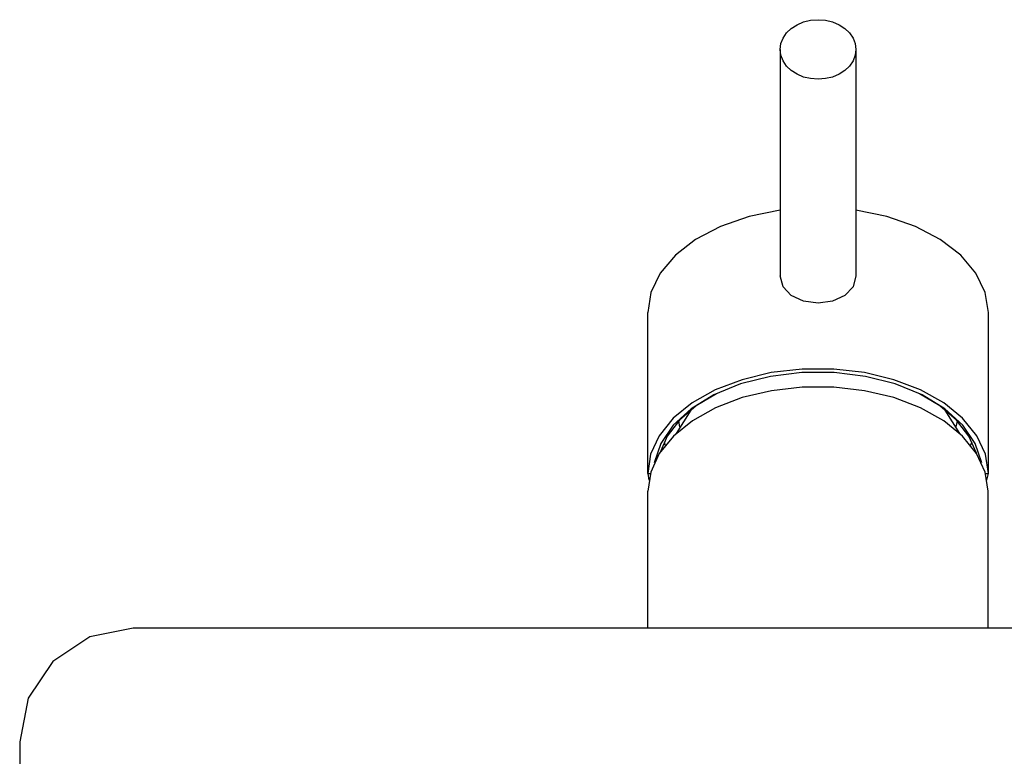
# Model space of a CAD drawing. Header units: millimetres. Extents: x -0.106 to 0.106, y -0.083 to 0.108.
# Tile 3 of 4: x -0.106 to 0.025, y 0.011 to 0.108. Entities that reach past the tile are written whole.
import ezdxf

# ---------------------------------------------------------------- set-up
doc = ezdxf.new("R2010")
doc.units = ezdxf.units.MM
doc.layers.add('BLOCKS', color=3, linetype='Continuous')

msp = doc.modelspace()

# ---------------------------------------------------------------- linework, layer by layer
at = {"layer": 'BLOCKS'}
for points, knots in [([(-0.005, 0.10449), (-0.005, 0.10449), (-0.00493, 0.10372), (-0.00493, 0.10372), (-0.00493, 0.10372), (-0.00493, 0.10372), (-0.00462, 0.10298), (-0.00462, 0.10298), (-0.00462, 0.10298), (-0.00462, 0.10298), (-0.00416, 0.10229), (-0.00416, 0.10229), (-0.00416, 0.10229), (-0.00416, 0.10229), (-0.00355, 0.10171), (-0.00355, 0.10171), (-0.00355, 0.10171), (-0.00355, 0.10171), (-0.00278, 0.10122), (-0.00278, 0.10122), (-0.00278, 0.10122), (-0.00278, 0.10122), (-0.00191, 0.10084), (-0.00191, 0.10084), (-0.00191, 0.10084), (-0.00191, 0.10084), (-0.001, 0.10064), (-0.001, 0.10064), (-0.001, 0.10064), (-0.001, 0.10064), (0, 0.10056), (0, 0.10056), (0, 0.10056), (0, 0.10056), (0.00097, 0.10064), (0.00097, 0.10064), (0.00097, 0.10064), (0.00097, 0.10064), (0.00191, 0.10084), (0.00191, 0.10084), (0.00191, 0.10084), (0.00191, 0.10084), (0.00278, 0.10122), (0.00278, 0.10122), (0.00278, 0.10122), (0.00278, 0.10122), (0.00352, 0.10171), (0.00352, 0.10171), (0.00352, 0.10171), (0.00352, 0.10171), (0.00416, 0.10229), (0.00416, 0.10229), (0.00416, 0.10229), (0.00416, 0.10229), (0.00462, 0.10298), (0.00462, 0.10298), (0.00462, 0.10298), (0.00462, 0.10298), (0.0049, 0.10372), (0.0049, 0.10372), (0.0049, 0.10372), (0.0049, 0.10372), (0.005, 0.10449), (0.005, 0.10449), (0.005, 0.10449), (0.005, 0.10449), (0.0049, 0.10526), (0.0049, 0.10526), (0.0049, 0.10526), (0.0049, 0.10526), (0.00462, 0.106), (0.00462, 0.106), (0.00462, 0.106), (0.00462, 0.106), (0.00416, 0.10668), (0.00416, 0.10668), (0.00416, 0.10668), (0.00416, 0.10668), (0.00352, 0.10727), (0.00352, 0.10727), (0.00352, 0.10727), (0.00352, 0.10727), (0.00278, 0.10776), (0.00278, 0.10776), (0.00278, 0.10776), (0.00278, 0.10776), (0.00191, 0.10814), (0.00191, 0.10814), (0.00191, 0.10814), (0.00191, 0.10814), (0.00097, 0.10837), (0.00097, 0.10837), (0.00097, 0.10837), (0.00097, 0.10837), (0, 0.10842), (0, 0.10842), (0, 0.10842), (0, 0.10842), (-0.001, 0.10837), (-0.001, 0.10837), (-0.001, 0.10837), (-0.001, 0.10837), (-0.00191, 0.10814), (-0.00191, 0.10814), (-0.00191, 0.10814), (-0.00191, 0.10814), (-0.00278, 0.10776), (-0.00278, 0.10776), (-0.00278, 0.10776), (-0.00278, 0.10776), (-0.00355, 0.10727), (-0.00355, 0.10727), (-0.00355, 0.10727), (-0.00355, 0.10727), (-0.00416, 0.10668), (-0.00416, 0.10668), (-0.00416, 0.10668), (-0.00416, 0.10668), (-0.00462, 0.106), (-0.00462, 0.106), (-0.00462, 0.106), (-0.00462, 0.106), (-0.00493, 0.10526), (-0.00493, 0.10526), (-0.00493, 0.10526), (-0.00493, 0.10526), (-0.005, 0.10449), (-0.005, 0.10449)], [0, 0, 0, 0, 0.03125, 0.03125, 0.03125, 0.03125, 0.0625, 0.0625, 0.0625, 0.0625, 0.09375, 0.09375, 0.09375, 0.09375, 0.125, 0.125, 0.125, 0.125, 0.15625, 0.15625, 0.15625, 0.15625, 0.1875, 0.1875, 0.1875, 0.1875, 0.21875, 0.21875, 0.21875, 0.21875, 0.25, 0.25, 0.25, 0.25, 0.28125, 0.28125, 0.28125, 0.28125, 0.3125, 0.3125, 0.3125, 0.3125, 0.34375, 0.34375, 0.34375, 0.34375, 0.375, 0.375, 0.375, 0.375, 0.40625, 0.40625, 0.40625, 0.40625, 0.4375, 0.4375, 0.4375, 0.4375, 0.46875, 0.46875, 0.46875, 0.46875, 0.5, 0.5, 0.5, 0.5, 0.53125, 0.53125, 0.53125, 0.53125, 0.5625, 0.5625, 0.5625, 0.5625, 0.59375, 0.59375, 0.59375, 0.59375, 0.625, 0.625, 0.625, 0.625, 0.65625, 0.65625, 0.65625, 0.65625, 0.6875, 0.6875, 0.6875, 0.6875, 0.71875, 0.71875, 0.71875, 0.71875, 0.75, 0.75, 0.75, 0.75, 0.78125, 0.78125, 0.78125, 0.78125, 0.8125, 0.8125, 0.8125, 0.8125, 0.84375, 0.84375, 0.84375, 0.84375, 0.875, 0.875, 0.875, 0.875, 0.90625, 0.90625, 0.90625, 0.90625, 0.9375, 0.9375, 0.9375, 0.9375, 0.96875, 0.96875, 0.96875, 0.96875, 1, 1, 1, 1]), ([(-0.005, 0.08326), (-0.005, 0.08326), (-0.00911, 0.08242), (-0.00911, 0.08242), (-0.00911, 0.08242), (-0.00911, 0.08242), (-0.01289, 0.08111), (-0.01289, 0.08111), (-0.01289, 0.08111), (-0.01289, 0.08111), (-0.01618, 0.07938), (-0.01618, 0.07938), (-0.01618, 0.07938), (-0.01618, 0.07938), (-0.01886, 0.07731), (-0.01886, 0.07731), (-0.01886, 0.07731), (-0.01886, 0.07731), (-0.02087, 0.07494), (-0.02087, 0.07494), (-0.02087, 0.07494), (-0.02087, 0.07494), (-0.0221, 0.07239), (-0.0221, 0.07239), (-0.0221, 0.07239), (-0.0221, 0.07239), (-0.02251, 0.06973), (-0.02251, 0.06973)], [0, 0, 0, 0, 0.142857, 0.142857, 0.142857, 0.142857, 0.285714, 0.285714, 0.285714, 0.285714, 0.428571, 0.428571, 0.428571, 0.428571, 0.571429, 0.571429, 0.571429, 0.571429, 0.714286, 0.714286, 0.714286, 0.714286, 0.857143, 0.857143, 0.857143, 0.857143, 1, 1, 1, 1]), ([(0.02251, 0.06973), (0.02251, 0.06973), (0.02207, 0.07239), (0.02207, 0.07239), (0.02207, 0.07239), (0.02207, 0.07239), (0.02085, 0.07494), (0.02085, 0.07494), (0.02085, 0.07494), (0.02085, 0.07494), (0.01886, 0.07731), (0.01886, 0.07731), (0.01886, 0.07731), (0.01886, 0.07731), (0.01615, 0.07938), (0.01615, 0.07938), (0.01615, 0.07938), (0.01615, 0.07938), (0.01286, 0.08111), (0.01286, 0.08111), (0.01286, 0.08111), (0.01286, 0.08111), (0.00908, 0.08242), (0.00908, 0.08242), (0.00908, 0.08242), (0.00908, 0.08242), (0.005, 0.08326), (0.005, 0.08326)], [0, 0, 0, 0, 0.142857, 0.142857, 0.142857, 0.142857, 0.285714, 0.285714, 0.285714, 0.285714, 0.428571, 0.428571, 0.428571, 0.428571, 0.571429, 0.571429, 0.571429, 0.571429, 0.714286, 0.714286, 0.714286, 0.714286, 0.857143, 0.857143, 0.857143, 0.857143, 1, 1, 1, 1]), ([(0, 0.07098), (0, 0.07098), (-0.00191, 0.07124), (-0.00191, 0.07124), (-0.00191, 0.07124), (-0.00191, 0.07124), (-0.00355, 0.07198), (-0.00355, 0.07198), (-0.00355, 0.07198), (-0.00355, 0.07198), (-0.00462, 0.07313), (-0.00462, 0.07313), (-0.00462, 0.07313), (-0.00462, 0.07313), (-0.005, 0.07458), (-0.005, 0.07458)], [0, 0, 0, 0, 0.25, 0.25, 0.25, 0.25, 0.5, 0.5, 0.5, 0.5, 0.75, 0.75, 0.75, 0.75, 1, 1, 1, 1]), ([(0.005, 0.07458), (0.005, 0.07458), (0.00462, 0.07313), (0.00462, 0.07313), (0.00462, 0.07313), (0.00462, 0.07313), (0.00352, 0.07198), (0.00352, 0.07198), (0.00352, 0.07198), (0.00352, 0.07198), (0.00191, 0.07124), (0.00191, 0.07124), (0.00191, 0.07124), (0.00191, 0.07124), (0, 0.07098), (0, 0.07098)], [0, 0, 0, 0, 0.25, 0.25, 0.25, 0.25, 0.5, 0.5, 0.5, 0.5, 0.75, 0.75, 0.75, 0.75, 1, 1, 1, 1]), ([(0.02251, 0.04845), (0.02251, 0.04845), (0.02213, 0.051), (0.02213, 0.051), (0.02213, 0.051), (0.02213, 0.051), (0.02098, 0.05345), (0.02098, 0.05345), (0.02098, 0.05345), (0.02098, 0.05345), (0.01911, 0.05575), (0.01911, 0.05575), (0.01911, 0.05575), (0.01911, 0.05575), (0.01661, 0.05779), (0.01661, 0.05779), (0.01661, 0.05779), (0.01661, 0.05779), (0.01355, 0.05952), (0.01355, 0.05952), (0.01355, 0.05952), (0.01355, 0.05952), (0.01003, 0.06085), (0.01003, 0.06085), (0.01003, 0.06085), (0.01003, 0.06085), (0.00615, 0.0618), (0.00615, 0.0618), (0.00615, 0.0618), (0.00615, 0.0618), (0.00207, 0.06225), (0.00207, 0.06225), (0.00207, 0.06225), (0.00207, 0.06225), (-0.00209, 0.06225), (-0.00209, 0.06225), (-0.00209, 0.06225), (-0.00209, 0.06225), (-0.00618, 0.0618), (-0.00618, 0.0618), (-0.00618, 0.0618), (-0.00618, 0.0618), (-0.01003, 0.06085), (-0.01003, 0.06085), (-0.01003, 0.06085), (-0.01003, 0.06085), (-0.01358, 0.05952), (-0.01358, 0.05952), (-0.01358, 0.05952), (-0.01358, 0.05952), (-0.01664, 0.05779), (-0.01664, 0.05779), (-0.01664, 0.05779), (-0.01664, 0.05779), (-0.01914, 0.05575), (-0.01914, 0.05575), (-0.01914, 0.05575), (-0.01914, 0.05575), (-0.021, 0.05345), (-0.021, 0.05345), (-0.021, 0.05345), (-0.021, 0.05345), (-0.02213, 0.051), (-0.02213, 0.051), (-0.02213, 0.051), (-0.02213, 0.051), (-0.02251, 0.04845), (-0.02251, 0.04845)], [0, 0, 0, 0, 0.058824, 0.058824, 0.058824, 0.058824, 0.117647, 0.117647, 0.117647, 0.117647, 0.176471, 0.176471, 0.176471, 0.176471, 0.235294, 0.235294, 0.235294, 0.235294, 0.294118, 0.294118, 0.294118, 0.294118, 0.352941, 0.352941, 0.352941, 0.352941, 0.411765, 0.411765, 0.411765, 0.411765, 0.470588, 0.470588, 0.470588, 0.470588, 0.529412, 0.529412, 0.529412, 0.529412, 0.588235, 0.588235, 0.588235, 0.588235, 0.647059, 0.647059, 0.647059, 0.647059, 0.705882, 0.705882, 0.705882, 0.705882, 0.764706, 0.764706, 0.764706, 0.764706, 0.823529, 0.823529, 0.823529, 0.823529, 0.882353, 0.882353, 0.882353, 0.882353, 0.941176, 0.941176, 0.941176, 0.941176, 1, 1, 1, 1]), ([(0.02164, 0.04985), (0.02164, 0.04985), (0.02077, 0.0524), (0.02077, 0.0524), (0.02077, 0.0524), (0.02077, 0.0524), (0.01914, 0.05483), (0.01914, 0.05483), (0.01914, 0.05483), (0.01914, 0.05483), (0.01677, 0.057), (0.01677, 0.057), (0.01677, 0.057), (0.01677, 0.057), (0.01375, 0.05884), (0.01375, 0.05884), (0.01375, 0.05884), (0.01375, 0.05884), (0.01021, 0.06029), (0.01021, 0.06029), (0.01021, 0.06029), (0.01021, 0.06029), (0.00628, 0.06129), (0.00628, 0.06129), (0.00628, 0.06129), (0.00628, 0.06129), (0.00212, 0.0618), (0.00212, 0.0618), (0.00212, 0.0618), (0.00212, 0.0618), (-0.00214, 0.0618), (-0.00214, 0.0618), (-0.00214, 0.0618), (-0.00214, 0.0618), (-0.0063, 0.06129), (-0.0063, 0.06129), (-0.0063, 0.06129), (-0.0063, 0.06129), (-0.01023, 0.06029), (-0.01023, 0.06029), (-0.01023, 0.06029), (-0.01023, 0.06029), (-0.01376, 0.05884), (-0.01376, 0.05884), (-0.01376, 0.05884), (-0.01376, 0.05884), (-0.01677, 0.057), (-0.01677, 0.057), (-0.01677, 0.057), (-0.01677, 0.057), (-0.01914, 0.05483), (-0.01914, 0.05483), (-0.01914, 0.05483), (-0.01914, 0.05483), (-0.0208, 0.0524), (-0.0208, 0.0524), (-0.0208, 0.0524), (-0.0208, 0.0524), (-0.02164, 0.04985), (-0.02164, 0.04985)], [0, 0, 0, 0, 0.066667, 0.066667, 0.066667, 0.066667, 0.133333, 0.133333, 0.133333, 0.133333, 0.2, 0.2, 0.2, 0.2, 0.266667, 0.266667, 0.266667, 0.266667, 0.333333, 0.333333, 0.333333, 0.333333, 0.4, 0.4, 0.4, 0.4, 0.466667, 0.466667, 0.466667, 0.466667, 0.533333, 0.533333, 0.533333, 0.533333, 0.6, 0.6, 0.6, 0.6, 0.666667, 0.666667, 0.666667, 0.666667, 0.733333, 0.733333, 0.733333, 0.733333, 0.8, 0.8, 0.8, 0.8, 0.866667, 0.866667, 0.866667, 0.866667, 0.933333, 0.933333, 0.933333, 0.933333, 1, 1, 1, 1]), ([(0.02248, 0.0461), (0.02248, 0.0461), (0.0221, 0.04863), (0.0221, 0.04863), (0.0221, 0.04863), (0.0221, 0.04863), (0.02095, 0.05108), (0.02095, 0.05108), (0.02095, 0.05108), (0.02095, 0.05108), (0.01911, 0.05337), (0.01911, 0.05337), (0.01911, 0.05337), (0.01911, 0.05337), (0.01661, 0.05542), (0.01661, 0.05542), (0.01661, 0.05542), (0.01661, 0.05542), (0.01355, 0.05713), (0.01355, 0.05713), (0.01355, 0.05713), (0.01355, 0.05713), (0.01, 0.05848), (0.01, 0.05848), (0.01, 0.05848), (0.01, 0.05848), (0.00615, 0.0594), (0.00615, 0.0594), (0.00615, 0.0594), (0.00615, 0.0594), (0.00207, 0.05988), (0.00207, 0.05988), (0.00207, 0.05988), (0.00207, 0.05988), (-0.00209, 0.05988), (-0.00209, 0.05988), (-0.00209, 0.05988), (-0.00209, 0.05988), (-0.00615, 0.0594), (-0.00615, 0.0594), (-0.00615, 0.0594), (-0.00615, 0.0594), (-0.01003, 0.05848), (-0.01003, 0.05848), (-0.01003, 0.05848), (-0.01003, 0.05848), (-0.01355, 0.05713), (-0.01355, 0.05713), (-0.01355, 0.05713), (-0.01355, 0.05713), (-0.01661, 0.05542), (-0.01661, 0.05542), (-0.01661, 0.05542), (-0.01661, 0.05542), (-0.01911, 0.05337), (-0.01911, 0.05337), (-0.01911, 0.05337), (-0.01911, 0.05337), (-0.02098, 0.05108), (-0.02098, 0.05108), (-0.02098, 0.05108), (-0.02098, 0.05108), (-0.0221, 0.04863), (-0.0221, 0.04863), (-0.0221, 0.04863), (-0.0221, 0.04863), (-0.02248, 0.0461), (-0.02248, 0.0461)], [0, 0, 0, 0, 0.058824, 0.058824, 0.058824, 0.058824, 0.117647, 0.117647, 0.117647, 0.117647, 0.176471, 0.176471, 0.176471, 0.176471, 0.235294, 0.235294, 0.235294, 0.235294, 0.294118, 0.294118, 0.294118, 0.294118, 0.352941, 0.352941, 0.352941, 0.352941, 0.411765, 0.411765, 0.411765, 0.411765, 0.470588, 0.470588, 0.470588, 0.470588, 0.529412, 0.529412, 0.529412, 0.529412, 0.588235, 0.588235, 0.588235, 0.588235, 0.647059, 0.647059, 0.647059, 0.647059, 0.705882, 0.705882, 0.705882, 0.705882, 0.764706, 0.764706, 0.764706, 0.764706, 0.823529, 0.823529, 0.823529, 0.823529, 0.882353, 0.882353, 0.882353, 0.882353, 0.941176, 0.941176, 0.941176, 0.941176, 1, 1, 1, 1]), ([(-0.01342, 0.05899), (-0.01342, 0.05899), (-0.01613, 0.05738), (-0.01613, 0.05738), (-0.01613, 0.05738), (-0.01613, 0.05738), (-0.01832, 0.05549), (-0.01832, 0.05549), (-0.01832, 0.05549), (-0.01832, 0.05549), (-0.01993, 0.0534), (-0.01993, 0.0534), (-0.01993, 0.0534), (-0.01993, 0.0534), (-0.02093, 0.05115), (-0.02093, 0.05115)], [0, 0, 0, 0, 0.25, 0.25, 0.25, 0.25, 0.5, 0.5, 0.5, 0.5, 0.75, 0.75, 0.75, 0.75, 1, 1, 1, 1]), ([(0.02093, 0.05115), (0.02093, 0.05115), (0.01993, 0.0534), (0.01993, 0.0534), (0.01993, 0.0534), (0.01993, 0.0534), (0.0183, 0.05549), (0.0183, 0.05549), (0.0183, 0.05549), (0.0183, 0.05549), (0.0161, 0.05738), (0.0161, 0.05738), (0.0161, 0.05738), (0.0161, 0.05738), (0.01342, 0.05899), (0.01342, 0.05899)], [0, 0, 0, 0, 0.25, 0.25, 0.25, 0.25, 0.5, 0.5, 0.5, 0.5, 0.75, 0.75, 0.75, 0.75, 1, 1, 1, 1]), ([(-0.09052, 0.02803), (-0.09052, 0.02803), (-0.09626, 0.02688), (-0.09626, 0.02688), (-0.09626, 0.02688), (-0.09626, 0.02688), (-0.10113, 0.02362), (-0.10113, 0.02362), (-0.10113, 0.02362), (-0.10113, 0.02362), (-0.1044, 0.01877), (-0.1044, 0.01877), (-0.1044, 0.01877), (-0.1044, 0.01877), (-0.10552, 0.013), (-0.10552, 0.013)], [0, 0, 0, 0, 0.25, 0.25, 0.25, 0.25, 0.5, 0.5, 0.5, 0.5, 0.75, 0.75, 0.75, 0.75, 1, 1, 1, 1])]:
    msp.add_open_spline(points, degree=3, knots=knots, dxfattribs=at)
for points in [[(-0.005, 0.10449), (-0.005, 0.10449), (-0.005, 0.07458), (-0.005, 0.07458)], [(0.005, 0.10449), (0.005, 0.10449), (0.005, 0.07458), (0.005, 0.07458)], [(-0.02251, 0.04845), (-0.02251, 0.04845), (-0.02251, 0.06973), (-0.02251, 0.06973)], [(0.02251, 0.04845), (0.02251, 0.04845), (0.02251, 0.06973), (0.02251, 0.06973)], [(-0.01682, 0.05684), (-0.01682, 0.05684), (-0.01876, 0.05373), (-0.01876, 0.05373)], [(-0.01697, 0.05674), (-0.01697, 0.05674), (-0.01694, 0.05667), (-0.01694, 0.05667)], [(0.01873, 0.05373), (0.01873, 0.05373), (0.01679, 0.05684), (0.01679, 0.05684)], [(0.01694, 0.05667), (0.01694, 0.05667), (0.01694, 0.05674), (0.01694, 0.05674)], [(-0.01845, 0.05536), (-0.01845, 0.05536), (-0.0183, 0.0546), (-0.0183, 0.0546)], [(0.01827, 0.0546), (0.01827, 0.0546), (0.01842, 0.05536), (0.01842, 0.05536)], [(-0.02036, 0.05258), (-0.02036, 0.05258), (-0.02019, 0.0522), (-0.02019, 0.0522)], [(0.02016, 0.0522), (0.02016, 0.0522), (0.02036, 0.05258), (0.02036, 0.05258)], [(-0.02251, 0.04845), (-0.02251, 0.04845), (-0.02236, 0.04758), (-0.02236, 0.04758)], [(-0.02251, 0.04845), (-0.02251, 0.04845), (-0.02215, 0.04845), (-0.02215, 0.04845)], [(0.02215, 0.04845), (0.02215, 0.04845), (0.02251, 0.04845), (0.02251, 0.04845)], [(0.02233, 0.04758), (0.02233, 0.04758), (0.02251, 0.04845), (0.02251, 0.04845)], [(-0.02248, 0.02803), (-0.02248, 0.02803), (-0.02248, 0.0461), (-0.02248, 0.0461)], [(0.02248, 0.02803), (0.02248, 0.02803), (0.02248, 0.0461), (0.02248, 0.0461)], [(0.09052, 0.02803), (0.09052, 0.02803), (-0.09052, 0.02803), (-0.09052, 0.02803)], [(-0.10552, 0.013), (-0.10552, 0.013), (-0.10552, -0.013), (-0.10552, -0.013)]]:
    msp.add_open_spline(points, degree=3, dxfattribs=at)

doc.saveas('drawing.dxf')
